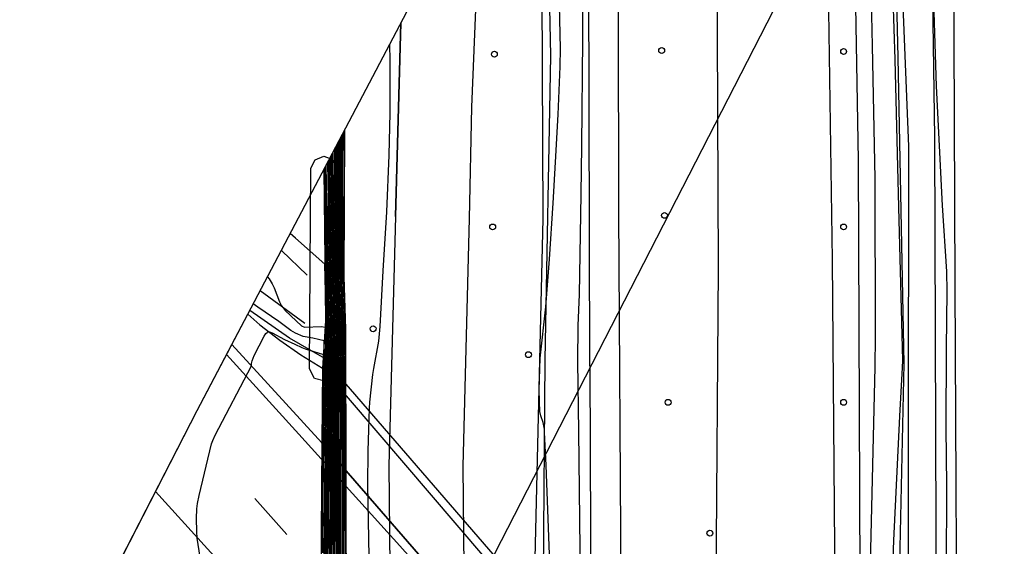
# Model space of a CAD drawing. Extents: x 0 to 85000, y -1 to 75000.
# Tile 118 of 147: x 39240 to 39409, y 63301 to 63391. Entities that reach past the tile are written whole.
import ezdxf

# ---------------------------------------------------------------- set-up
doc = ezdxf.new("R2010")
doc.units = 0
doc.header["$MEASUREMENT"] = 0
doc.header["$PDMODE"] = 33
doc.header["$PDSIZE"] = -3
for name, color, linetype in [('BOS3D_ACTIVE_POLY_CLIP', 227, 'CONTINUOUS'), ('BOS3D_PAVEMENT_MARKINGS_LI', 15, 'CONTINUOUS'), ('CONTOUR_CLIP', 120, 'CONTINUOUS'), ('DTM_INFOTECHBREAKS_CLIP', 4, 'CONTINUOUS'), ('DTM_POINT', 158, 'CONTINUOUS'), ('FENCE_CLIP', 96, 'CONTINUOUS'), ('LAND_CLIP', 14, 'CONTINUOUS'), ('PARCELS_FULL_17_CLIP', 7, 'CONTINUOUS'), ('RAIL_CLIP', 171, 'CONTINUOUS'), ('ROAD_CLIP', 197, 'CONTINUOUS'), ('SIDEWALK_CLIP', 78, 'CONTINUOUS')]:
    doc.layers.add(name, color=color, linetype=linetype)

msp = doc.modelspace()

# ---------------------------------------------------------------- linework, layer by layer
at = {"layer": 'BOS3D_ACTIVE_POLY_CLIP', "elevation": 33}
msp.add_lwpolyline([(39294.33, 63331.06), (39292.55, 63329.44), (39290.75, 63329.9), (39289.91, 63331.55), (39290.15, 63365.87), (39290.87, 63367.31), (39292.37, 63367.9), (39293.88, 63367.33), (39294.62, 63365.91), (39294.91, 63339.75)], close=True, dxfattribs=at)
at = {"layer": 'BOS3D_PAVEMENT_MARKINGS_LI'}
msp.add_line((39280.57, 63309.36), (39286.03, 63303.23), dxfattribs=at)
msp.add_lwpolyline([(39348.43, 63252.05), (39337.47, 63264.98), (39323.25, 63281.19), (39305.39, 63301.28), (39288.11, 63320.37), (39275.74, 63333.99)], dxfattribs=at)
at = {"layer": 'CONTOUR_CLIP'}
for points, elevation in [([(39336.24, 63283.03), (39336.28, 63288.75), (39336.28, 63290.63), (39335.95, 63320.9), (39335.78, 63332.71), (39335.83, 63338.97), (39336.06, 63344.27), (39336.37, 63361.42), (39336.49, 63369.68), (39336.66, 63387.91), (39336.64, 63397.71), (39336.29, 63435.24), (39336.11, 63448.82)], 11), ([(39384.87, 63444.56), (39386.12, 63386.78), (39386.56, 63364.12), (39386.63, 63337.01), (39386.56, 63331.9), (39385.78, 63298.22)], 11), ([(39331.13, 63288.95), (39331.1, 63295.15), (39331.06, 63296.45), (39331.06, 63296.68), (39330.38, 63315.09), (39330.12, 63320.63), (39330.08, 63321.22), (39329.99, 63321.81), (39329.84, 63322.37), (39329.46, 63323.48), (39329.31, 63324.24), (39329.22, 63325.98), (39329.21, 63327.92), (39329.37, 63333.34), (39330.35, 63342.15), (39330.94, 63350.27), (39331.57, 63359.86), (39332, 63366.88), (39332.41, 63375.05), (39332.8, 63383.25), (39332.84, 63386.35), (39332.44, 63403.71), (39331.43, 63439.93)], 10), ([(39389.56, 63294.48), (39389.81, 63302.19), (39390.83, 63323.47), (39391.31, 63331.78), (39391.34, 63332.99), (39390.69, 63359.19), (39390.02, 63384.43), (39389.37, 63405.51)], 10), ([(39396.4, 63399.89), (39397.05, 63379.86), (39398.1, 63359.49), (39398.8, 63348.16), (39398.89, 63344.78), (39398.78, 63335.08), (39398.72, 63321.42), (39398.82, 63311.59), (39398.77, 63297), (39398.81, 63273.38), (39398.69, 63271.83), (39398.38, 63268.95), (39397.65, 63265.08), (39396.42, 63257.37), (39396.3, 63255.84), (39396.08, 63251.99), (39396.39, 63242.4), (39396.63, 63232.55), (39397.14, 63220.22), (39397.14, 63220.16), (39397.34, 63214.01), (39397.41, 63212.25)], 10), ([(39303.6, 63386.98), (39303.66, 63384.33), (39303.66, 63375.34), (39303.47, 63368.11), (39303.08, 63358.4), (39302.44, 63348.3), (39301.96, 63338.79), (39301.69, 63336.29), (39300.85, 63331.62), (39300.67, 63330.58), (39300.17, 63325.84), (39300.13, 63324.81)], 10), ([(39295.81, 63372.15), (39295.77, 63365.77), (39295.77, 63365.52), (39295.72, 63356.56), (39295.72, 63356.3), (39295.68, 63347.36), (39295.68, 63347.08), (39295.92, 63338.39), (39295.92, 63338.1), (39295.95, 63329.65)], 11), ([(39294.77, 63370.19), (39294.78, 63366.66), (39294.8, 63363.64), (39294.81, 63357.29), (39294.82, 63354.34), (39294.84, 63347.93), (39294.87, 63345.12), (39295.03, 63338.76), (39295.06, 63336.62), (39295.08, 63330.66)], 16), ([(39295.25, 63330.46), (39295.23, 63336.91), (39295.21, 63338.68), (39295.03, 63345.51), (39295.01, 63347.81), (39295, 63354.73), (39294.99, 63357.14), (39294.99, 63364.01), (39294.98, 63366.48), (39294.98, 63370.58)], 15), ([(39295.18, 63370.97), (39295.18, 63366.3), (39295.18, 63364.39), (39295.18, 63356.99), (39295.18, 63355.12), (39295.17, 63347.7), (39295.2, 63345.91), (39295.38, 63338.61), (39295.4, 63337.21), (39295.42, 63330.26)], 14), ([(39295.6, 63330.06), (39295.58, 63337.51), (39295.56, 63338.54), (39295.36, 63346.3), (39295.34, 63347.59), (39295.35, 63355.5), (39295.36, 63356.85), (39295.38, 63364.76), (39295.38, 63366.12), (39295.39, 63371.36)], 13), ([(39295.78, 63329.85), (39295.75, 63337.8), (39295.74, 63338.46), (39295.52, 63346.69), (39295.51, 63347.47), (39295.54, 63355.9), (39295.54, 63356.7), (39295.58, 63365.14), (39295.57, 63365.95), (39295.6, 63371.75)], 12), ([(39294.38, 63331.46), (39294.37, 63335.44), (39294.32, 63339.05), (39294.22, 63343.54), (39294.15, 63348.39), (39294.11, 63352.81), (39294.07, 63357.87), (39294.03, 63362.18), (39293.98, 63367.39), (39293.97, 63368.65)], 20), ([(39294.17, 63369.03), (39294.18, 63367.2), (39294.22, 63362.54), (39294.26, 63357.72), (39294.29, 63353.19), (39294.32, 63348.27), (39294.38, 63343.93), (39294.5, 63338.98), (39294.54, 63335.73), (39294.56, 63331.26)], 19), ([(39294.73, 63331.06), (39294.72, 63336.03), (39294.68, 63338.9), (39294.55, 63344.33), (39294.49, 63348.16), (39294.46, 63353.57), (39294.44, 63357.58), (39294.41, 63362.9), (39294.38, 63367.02), (39294.37, 63369.42)], 18), ([(39294.91, 63330.86), (39294.89, 63336.33), (39294.85, 63338.83), (39294.71, 63344.73), (39294.66, 63348.04), (39294.64, 63353.96), (39294.63, 63357.43), (39294.6, 63363.27), (39294.58, 63366.84), (39294.57, 63369.8)], 17), ([(39292.98, 63366.77), (39293.09, 63360.37), (39293.13, 63358.62), (39293.24, 63350.93), (39293.27, 63348.97), (39293.41, 63341.56), (39293.45, 63339.41), (39293.52, 63333.98), (39293.52, 63332.46)], 25), ([(39293.69, 63332.26), (39293.69, 63334.27), (39293.62, 63339.34), (39293.57, 63341.96), (39293.45, 63348.85), (39293.42, 63351.31), (39293.32, 63358.47), (39293.28, 63360.73), (39293.18, 63367.15)], 24), ([(39293.86, 63332.06), (39293.86, 63334.56), (39293.8, 63339.27), (39293.73, 63342.35), (39293.62, 63348.74), (39293.59, 63351.68), (39293.51, 63358.32), (39293.47, 63361.09), (39293.37, 63367.52)], 23), ([(39293.57, 63367.9), (39293.57, 63367.76), (39293.65, 63361.44), (39293.69, 63358.17), (39293.76, 63352.05), (39293.8, 63348.62), (39293.9, 63342.75), (39293.97, 63339.2), (39294.03, 63334.86), (39294.04, 63331.86)], 22), ([(39294.21, 63331.66), (39294.2, 63335.15), (39294.15, 63339.12), (39294.06, 63343.14), (39293.97, 63348.5), (39293.93, 63352.43), (39293.88, 63358.02), (39293.84, 63361.81), (39293.78, 63367.57), (39293.77, 63368.28)], 21), ([(39292.4, 63365.67), (39292.54, 63359.3), (39292.55, 63359.08), (39292.73, 63349.81), (39292.74, 63349.33), (39292.91, 63340.36), (39292.93, 63339.63), (39293.01, 63333.1), (39293.01, 63333.06)], 28), ([(39292.59, 63366.04), (39292.73, 63359.66), (39292.74, 63358.93), (39292.9, 63350.19), (39292.92, 63349.21), (39293.08, 63340.76), (39293.1, 63339.56), (39293.18, 63333.39), (39293.18, 63332.86)], 27), ([(39293.35, 63332.66), (39293.35, 63333.69), (39293.28, 63339.48), (39293.24, 63341.15), (39293.1, 63349.09), (39293.07, 63350.56), (39292.93, 63358.77), (39292.91, 63360.02), (39292.79, 63366.41)], 26), ([(39292.83, 63333.26), (39292.76, 63339.7), (39292.75, 63339.96), (39292.56, 63349.45), (39287.51, 63353.86), (39286.62, 63354.68)], 29), ([(39282.73, 63347.28), (39283.02, 63346.92), (39283.54, 63346.1), (39283.86, 63345.38), (39284.81, 63343.01), (39285.16, 63342.29), (39285.39, 63341.97), (39285.78, 63341.53), (39287.65, 63339.73), (39288.53, 63338.88), (39289.04, 63338.69), (39291.95, 63338.77), (39292.59, 63338.68), (39292.66, 63333.46)], 30), ([(39292.48, 63333.67), (39292.45, 63336.34), (39290.51, 63336.78), (39288.84, 63337.05), (39287.52, 63337.64), (39286.73, 63338.12), (39284.66, 63339.64), (39281.08, 63342.06), (39280.31, 63342.68)], 31), ([(39271.52, 63297.5), (39270.74, 63302.55), (39270.67, 63303.73), (39270.62, 63305.92), (39270.68, 63307.6), (39270.76, 63308.53), (39271.04, 63309.88), (39273.18, 63318.73), (39273.38, 63319.29), (39273.81, 63320.19), (39279.98, 63332.03), (39280.03, 63332.46), (39280.12, 63332.9), (39280.28, 63333.39), (39280.45, 63333.83), (39282.16, 63337.11), (39282.45, 63337.56), (39282.67, 63337.77), (39282.79, 63337.84), (39283.07, 63337.84), (39283.53, 63337.68), (39285.64, 63336.56), (39287.4, 63335.73), (39288.6, 63335.17), (39289.2, 63334.97), (39292.3, 63333.99), (39292.3, 63333.87)], 32), ([(39291.61, 63265.56), (39291.67, 63270.79), (39291.67, 63270.83), (39291.77, 63279.93), (39291.77, 63280.02), (39291.88, 63289.65), (39291.88, 63289.81), (39291.99, 63299.39), (39291.99, 63299.62), (39292.09, 63309.12), (39292.09, 63309.41), (39292.19, 63318.85), (39292.26, 63325), (39292.26, 63325.39), (39292.33, 63331.51), (39292.33, 63331.94), (39292.3, 63333.87)], 32), ([(39292.66, 63333.46), (39292.67, 63332.52), (39292.67, 63331.24), (39292.62, 63325.68), (39292.61, 63324.43), (39292.55, 63318.84), (39292.47, 63310.27), (39292.46, 63309.1), (39292.37, 63300.48), (39292.36, 63299.36), (39292.28, 63290.68), (39292.27, 63289.61), (39292.18, 63280.88), (39292.18, 63279.88), (39292.09, 63271.63), (39292.08, 63270.68), (39292, 63262.36), (39291.99, 63261.47), (39291.9, 63253.12), (39291.9, 63252.29), (39291.81, 63243.88), (39291.84, 63243.09), (39292.24, 63238.31), (39292.54, 63234.93)], 30), ([(39292.76, 63234.65), (39292.44, 63238.4), (39292.08, 63242.93), (39292.04, 63244.18), (39292.11, 63252.17), (39292.12, 63253.46), (39292.2, 63261.39), (39292.22, 63262.73), (39292.29, 63270.62), (39292.3, 63272.02), (39292.38, 63279.85), (39292.39, 63281.31), (39292.46, 63289.6), (39292.48, 63291.1), (39292.55, 63299.35), (39292.57, 63300.91), (39292.64, 63309.09), (39292.65, 63310.71), (39292.73, 63318.83), (39292.78, 63324.14), (39292.8, 63325.83), (39292.84, 63331.11), (39292.84, 63332.81), (39292.83, 63333.26)], 29), ([(39292.18, 63300.05), (39292.28, 63309.11), (39292.28, 63309.85), (39292.38, 63318.85), (39292.43, 63324.72), (39292.44, 63325.54), (39292.5, 63331.38), (39292.5, 63332.23), (39292.48, 63333.67)], 31), ([(39293.01, 63333.06), (39293.01, 63330.97), (39292.97, 63325.97), (39292.96, 63323.86), (39292.91, 63318.82), (39292.84, 63311.13), (39292.82, 63309.08), (39292.76, 63301.34), (39292.74, 63299.33), (39292.68, 63291.53), (39292.66, 63289.58), (39292.59, 63281.74), (39292.58, 63279.83), (39292.51, 63272.42), (39292.49, 63270.57), (39292.43, 63263.1), (39292.42, 63261.31), (39292.35, 63253.8), (39292.33, 63252.06), (39292.27, 63244.5), (39292.32, 63242.77), (39292.65, 63238.49), (39292.99, 63234.35)], 28), ([(39293.18, 63332.86), (39293.18, 63330.83), (39293.15, 63326.11), (39293.13, 63323.57), (39293.09, 63318.82), (39293.03, 63311.57), (39293.01, 63309.07), (39292.95, 63301.77), (39292.93, 63299.31), (39292.88, 63291.96), (39292.86, 63289.56), (39292.8, 63282.16), (39292.78, 63279.81), (39292.72, 63272.81), (39292.7, 63270.51), (39292.65, 63263.46), (39292.63, 63261.22), (39292.57, 63254.13), (39292.55, 63251.94), (39292.5, 63244.81), (39292.55, 63242.62), (39292.86, 63238.58), (39293.2, 63234.17), (39293.2, 63234.08)], 27), ([(39293.39, 63233.84), (39293.37, 63234.5), (39293.06, 63238.68), (39292.79, 63242.46), (39292.72, 63245.12), (39292.77, 63251.82), (39292.79, 63254.47), (39292.84, 63261.13), (39292.86, 63263.84), (39292.91, 63270.46), (39292.93, 63273.21), (39292.98, 63279.78), (39293, 63282.59), (39293.05, 63289.54), (39293.07, 63292.39), (39293.12, 63299.3), (39293.14, 63302.2), (39293.19, 63309.05), (39293.21, 63311.99), (39293.27, 63318.81), (39293.31, 63323.28), (39293.33, 63326.26), (39293.35, 63330.7), (39293.35, 63332.66)], 26), ([(39293.52, 63332.46), (39293.53, 63330.56), (39293.5, 63326.4), (39293.48, 63322.99), (39293.45, 63318.8), (39293.4, 63312.42), (39293.37, 63309.04), (39293.33, 63302.63), (39293.31, 63299.28), (39293.27, 63292.81), (39293.25, 63289.52), (39293.21, 63283.01), (39293.18, 63279.76), (39293.14, 63273.61), (39293.12, 63270.4), (39293.08, 63264.2), (39293.06, 63261.05), (39293.01, 63254.82), (39292.99, 63251.7), (39292.95, 63245.43), (39293.02, 63242.31), (39293.27, 63238.77), (39293.55, 63234.84), (39293.57, 63233.6)], 25), ([(39293.76, 63233.36), (39293.73, 63235.18), (39293.47, 63238.86), (39293.25, 63242.16), (39293.18, 63245.73), (39293.21, 63251.59), (39293.24, 63255.16), (39293.27, 63260.96), (39293.29, 63264.57), (39293.33, 63270.35), (39293.35, 63274), (39293.39, 63279.74), (39293.41, 63283.44), (39293.44, 63289.5), (39293.47, 63293.24), (39293.5, 63299.27), (39293.52, 63303.05), (39293.56, 63309.03), (39293.58, 63312.85), (39293.63, 63318.79), (39293.66, 63322.7), (39293.68, 63326.55), (39293.7, 63330.42), (39293.69, 63332.26)], 24), ([(39293.94, 63233.12), (39293.9, 63235.53), (39293.68, 63238.95), (39293.48, 63242.01), (39293.4, 63246.04), (39293.43, 63251.47), (39293.45, 63255.49), (39293.49, 63260.88), (39293.51, 63264.94), (39293.54, 63270.3), (39293.56, 63274.4), (39293.59, 63279.71), (39293.61, 63283.87), (39293.64, 63289.48), (39293.66, 63293.66), (39293.69, 63299.25), (39293.71, 63303.48), (39293.74, 63309.02), (39293.77, 63313.28), (39293.81, 63318.79), (39293.84, 63322.41), (39293.85, 63326.69), (39293.87, 63330.28), (39293.86, 63332.06)], 23), ([(39294.04, 63331.86), (39294.04, 63330.15), (39294.03, 63326.83), (39294.01, 63322.12), (39293.99, 63318.78), (39293.95, 63313.71), (39293.93, 63309.01), (39293.91, 63303.9), (39293.88, 63299.24), (39293.86, 63294.08), (39293.84, 63289.46), (39293.81, 63284.28), (39293.79, 63279.69), (39293.77, 63274.79), (39293.75, 63270.24), (39293.72, 63265.31), (39293.7, 63260.79), (39293.68, 63255.83), (39293.66, 63251.35), (39293.63, 63246.35), (39293.7, 63241.86), (39293.88, 63239.05), (39294.08, 63235.87), (39294.13, 63232.88)], 22), ([(39294.31, 63232.64), (39294.27, 63236.23), (39294.09, 63239.14), (39293.93, 63241.71), (39293.86, 63246.66), (39293.88, 63251.23), (39293.89, 63256.16), (39293.92, 63260.7), (39293.94, 63265.67), (39293.96, 63270.19), (39293.98, 63275.19), (39294, 63279.67), (39294.02, 63284.71), (39294.04, 63289.44), (39294.06, 63294.51), (39294.08, 63299.22), (39294.09, 63304.32), (39294.11, 63309), (39294.14, 63314.13), (39294.17, 63318.77), (39294.19, 63321.84), (39294.21, 63326.98), (39294.21, 63330.01), (39294.21, 63331.66)], 21), ([(39294.5, 63232.4), (39294.45, 63236.58), (39294.29, 63239.23), (39294.15, 63241.56), (39294.08, 63246.96), (39294.1, 63251.11), (39294.11, 63256.5), (39294.13, 63260.62), (39294.15, 63266.04), (39294.17, 63270.13), (39294.19, 63275.58), (39294.2, 63279.64), (39294.22, 63285.13), (39294.23, 63289.42), (39294.26, 63294.94), (39294.27, 63299.2), (39294.29, 63304.76), (39294.3, 63308.98), (39294.32, 63314.56), (39294.35, 63318.76), (39294.37, 63321.54), (39294.38, 63327.12), (39294.39, 63329.87), (39294.38, 63331.46)], 20), ([(39294.56, 63331.26), (39294.56, 63329.73), (39294.56, 63327.26), (39294.54, 63321.25), (39294.53, 63318.76), (39294.5, 63314.98), (39294.49, 63308.97), (39294.48, 63305.17), (39294.46, 63299.19), (39294.45, 63295.36), (39294.43, 63289.4), (39294.42, 63285.55), (39294.4, 63279.62), (39294.39, 63275.98), (39294.38, 63270.08), (39294.36, 63266.4), (39294.35, 63260.53), (39294.33, 63256.84), (39294.32, 63251), (39294.31, 63247.27), (39294.38, 63241.41), (39294.5, 63239.33), (39294.64, 63236.93), (39294.69, 63232.16)], 19), ([(39294.87, 63231.92), (39294.82, 63237.29), (39294.7, 63239.42), (39294.6, 63241.27), (39294.53, 63247.58), (39294.54, 63250.88), (39294.56, 63257.18), (39294.56, 63260.45), (39294.58, 63266.77), (39294.59, 63270.02), (39294.6, 63276.37), (39294.61, 63279.6), (39294.62, 63285.97), (39294.63, 63289.38), (39294.64, 63295.78), (39294.65, 63299.17), (39294.67, 63305.6), (39294.67, 63308.96), (39294.69, 63315.41), (39294.71, 63318.75), (39294.72, 63320.96), (39294.73, 63327.4), (39294.73, 63329.59), (39294.73, 63331.06)], 18), ([(39295.06, 63231.68), (39295.01, 63237.65), (39294.91, 63239.51), (39294.82, 63241.12), (39294.76, 63247.88), (39294.77, 63250.76), (39294.77, 63257.51), (39294.78, 63260.36), (39294.79, 63267.13), (39294.8, 63269.97), (39294.81, 63276.76), (39294.82, 63279.57), (39294.82, 63286.39), (39294.83, 63289.36), (39294.84, 63296.2), (39294.85, 63299.16), (39294.85, 63306.02), (39294.86, 63308.95), (39294.87, 63315.83), (39294.89, 63318.74), (39294.9, 63320.67), (39294.91, 63327.55), (39294.91, 63329.45), (39294.91, 63330.86)], 17), ([(39295.08, 63330.66), (39295.08, 63329.32), (39295.08, 63327.69), (39295.08, 63320.38), (39295.07, 63318.73), (39295.05, 63316.25), (39295.04, 63308.94), (39295.04, 63306.44), (39295.04, 63299.14), (39295.04, 63296.62), (39295.03, 63289.34), (39295.02, 63286.81), (39295.02, 63279.55), (39295.02, 63277.15), (39295.01, 63269.91), (39295.01, 63267.5), (39294.99, 63260.27), (39294.99, 63257.85), (39294.99, 63250.64), (39294.99, 63248.19), (39295.04, 63240.97), (39295.12, 63239.6), (39295.19, 63238.01), (39295.24, 63231.44)], 16), ([(39295.43, 63231.2), (39295.39, 63238.38), (39295.32, 63239.7), (39295.26, 63240.83), (39295.21, 63248.5), (39295.21, 63250.52), (39295.21, 63258.18), (39295.21, 63260.19), (39295.22, 63267.86), (39295.22, 63269.85), (39295.23, 63277.55), (39295.22, 63279.52), (39295.23, 63287.24), (39295.22, 63289.32), (39295.23, 63297.04), (39295.23, 63299.13), (39295.23, 63306.86), (39295.23, 63308.93), (39295.24, 63316.67), (39295.25, 63318.73), (39295.26, 63320.09), (39295.25, 63327.83), (39295.26, 63329.18), (39295.25, 63330.46)], 15), ([(39295.42, 63330.26), (39295.43, 63329.04), (39295.43, 63327.97), (39295.43, 63319.8), (39295.43, 63318.72), (39295.42, 63317.1), (39295.42, 63308.91), (39295.42, 63307.28), (39295.43, 63299.11), (39295.42, 63297.46), (39295.43, 63289.3), (39295.42, 63287.65), (39295.43, 63279.5), (39295.43, 63277.94), (39295.43, 63269.8), (39295.43, 63268.22), (39295.43, 63260.1), (39295.43, 63258.51), (39295.43, 63250.4), (39295.43, 63248.8), (39295.48, 63240.68), (39295.52, 63239.79), (39295.58, 63238.75), (39295.61, 63230.96)], 14), ([(39295.8, 63230.72), (39295.77, 63239.11), (39295.73, 63239.88), (39295.7, 63240.54), (39295.66, 63249.1), (39295.66, 63250.28), (39295.64, 63258.84), (39295.65, 63260.01), (39295.64, 63268.59), (39295.64, 63269.75), (39295.64, 63278.32), (39295.64, 63279.48), (39295.62, 63288.07), (39295.63, 63289.28), (39295.62, 63297.89), (39295.62, 63299.09), (39295.61, 63307.7), (39295.61, 63308.9), (39295.6, 63317.52), (39295.61, 63318.71), (39295.61, 63319.5), (39295.61, 63328.12), (39295.6, 63328.9), (39295.6, 63330.06)], 13), ([(39295.81, 63299.08), (39295.8, 63308.12), (39295.79, 63308.89), (39295.79, 63317.94), (39295.79, 63318.7), (39295.79, 63319.21), (39295.78, 63328.26), (39295.78, 63328.76), (39295.78, 63329.85)], 12), ([(39295.95, 63329.65), (39295.95, 63328.62), (39295.95, 63328.4), (39295.97, 63318.92), (39295.97, 63318.7), (39295.97, 63318.36), (39295.98, 63308.88), (39295.98, 63308.54), (39296, 63299.06)], 11), ([(39300.13, 63324.81), (39300.01, 63321.18), (39299.89, 63317.45), (39299.84, 63311.78), (39299.98, 63302.49), (39300.31, 63287.44), (39300.9, 63255.3), (39301.14, 63245.93), (39301.23, 63244.16), (39301.79, 63239.09), (39301.92, 63238.12), (39302.35, 63235.67), (39302.45, 63234.91), (39302.51, 63233.71), (39302.59, 63230.12), (39302.62, 63228.65), (39302.32, 63225.99), (39301.56, 63223.29)], 10)]:
    msp.add_lwpolyline(points, dxfattribs=dict(at, elevation=elevation))
at = {"layer": 'DTM_INFOTECHBREAKS_CLIP'}
for p, q in [((39304.6, 63357.61, 9.89), (39305.55, 63390.69, 9.91)), ((39285.11, 63351.8, 29.22), (39289.54, 63347.56, 29.21)), ((39289.12, 63339.27, 29.59), (39281.48, 63344.9, 30.38)), ((39276.63, 63335.68, 31.78), (39292.05, 63318.86, 32.8))]:
    msp.add_line(p, q, dxfattribs=at)
for points in [[(39397.16, 63270.42, 9.75), (39396.82, 63371.08, 9.96), (39395.58, 63458.1, 10.09), (39392.36, 63522.78, 10.36), (39390.86, 63552.98, 10.82)], [(39385.73, 63543.21, 10.04), (39388.49, 63469.56, 9.7), (39390.51, 63384.79, 9.87), (39391.54, 63332.39, 9.96), (39390.06, 63264.22, 9.42)], [(39384.09, 63289.24, 11.9), (39384.04, 63296.03, 11.44), (39383.79, 63367.25, 11.69), (39382.43, 63446.41, 11.71), (39379.5, 63531.36, 11.74)], [(39379.79, 63293.95, 11.69), (39379.36, 63350.17, 11.65), (39378.6, 63400.61, 11.56), (39377.79, 63453.96, 11.55), (39376.13, 63515.54, 11.57), (39375.79, 63524.3, 11.57)], [(39400.68, 63266.22, 10.29), (39400.28, 63345.91, 10.06), (39399.97, 63430.39, 10.37), (39399.18, 63507.32, 11.43)], [(39359.24, 63492.83, 11.98), (39359.32, 63478.64, 11.98), (39359.43, 63429.3, 11.79), (39359.78, 63348.81, 11.98), (39359.37, 63294.21, 11.69)], [(39343.19, 63294.42, 11.68), (39342.82, 63358.4, 11.44), (39342.68, 63426.53, 11.41), (39342.65, 63461.26, 11.42)], [(39337.84, 63332.03, 11.34), (39337.65, 63398.65, 11.25), (39337.7, 63451.85, 11.33)], [(39330.02, 63437.24, 9.69), (39331.1, 63385.07, 9.53), (39330.16, 63333.09, 10.1)], [(39319.24, 63416.72, 9.83), (39317.61, 63376.27, 9.77), (39317.24, 63357.27, 9.89)], [(39295.89, 63372.31, 10.59), (39295.77, 63347.3, 10.45), (39296.06, 63338.33, 10.21), (39296.37, 63210.68, 10.23), (39297.1, 63161.56, 10.25), (39298.52, 63118.98, 10.33), (39299, 63097.63, 10.01), (39304.52, 62668.09, 10.26), (39304.34, 62611.14, 10.41), (39304.63, 62574.04, 10.58), (39304.9, 62541.77, 10.5)], [(39292.39, 63365.65, 28.08), (39292.66, 63339.74, 29.55), (39292.16, 63331.65, 33)], [(39304.6, 63357.61, 9.89), (39303.46, 63315.02, 9.79), (39305.19, 63140.66, 9.98), (39307.75, 63081.55, 9.99), (39309.11, 63033.36, 9.95), (39310.41, 62621.41, 9.99), (39311.07, 62550.61, 9.51)], [(39317.24, 63357.27, 9.89), (39316.11, 63314.92, 9.79), (39317.84, 63141, 9.98), (39320.39, 63082, 9.99), (39321.76, 63033.56, 9.95), (39323.06, 62621.43, 9.99), (39323.93, 62541.2, 9.39)], [(39279.37, 63340.88, 31.67), (39281.43, 63339.09, 31.87), (39284.87, 63336.42, 32.22), (39288.45, 63333.94, 32.6), (39292.16, 63331.65, 33)], [(39292.16, 63331.65, 33), (39292.05, 63318.86, 32.8), (39291.73, 63279.93, 32.22), (39291.43, 63243.36, 31.66)], [(39330.16, 63333.09, 10.1), (39329.85, 63296.23, 9.76), (39331.5, 63225.16, 9.96)], [(39337.84, 63332.03, 11.34), (39338.04, 63289.14, 11.34), (39339.52, 63155.94, 11.9), (39339.14, 63105.1, 11.9), (39339.18, 63094.9, 11.9), (39338.83, 63092.59, 11.9), (39338.67, 63091.26, 11.9), (39338.72, 63088.81, 11.9), (39338.64, 63083.89, 11.54), (39338.71, 63080.87, 11.58), (39338.77, 63078.03, 11.58)], [(39291.73, 63279.93, 32.22), (39274.71, 63298.33, 32.11), (39263.6, 63310.55, 31.8)]]:
    msp.add_polyline3d(points, dxfattribs=at)
at = {"layer": 'DTM_POINT'}
for p in [(39321.53, 63385.35, 9.27), (39350.13, 63385.97, 11.28), (39381.23, 63385.81, 11.72), (39350.61, 63357.78, 11.28), (39321.23, 63355.81, 9.44), (39381.23, 63355.81, 11.55), (39300.79, 63338.39, 10.09), (39327.35, 63333.96, 9.9), (39351.23, 63325.81, 11.28), (39381.23, 63325.81, 11.46), (39358.37, 63303.43, 11.63)]:
    msp.add_point(p, dxfattribs=at)
at = {"layer": 'FENCE_CLIP'}
msp.add_line((39292.17, 63333.52), (39430.34, 63173.65), dxfattribs=at)
for points in [[(39384.97, 63541.77), (39387.42, 63491.39), (39392.33, 63369.54), (39392.23, 63266.66), (39392.26, 63235.32), (39392.22, 63101.86), (39391.99, 63011.61), (39391.78, 62981.07), (39391.77, 62976.69), (39391.71, 62971.89)], [(39329.82, 63436.86), (39329.54, 63421.66), (39329.79, 63357.25), (39328.39, 63296.68), (39327.72, 63293.48), (39328.84, 63170.56), (39329.87, 63078.18), (39333.34, 62616.61), (39332.47, 62540.15), (39331.65, 62484.52), (39331.12, 62415.16), (39331.73, 62341.95), (39331.84, 62293.86), (39331.25, 62238.02), (39331.23, 62169.85), (39331.22, 62100.82), (39330.98, 62032.64), (39331.92, 61980.8), (39330.63, 61874.06), (39342.99, 61876.35)], [(39292.17, 63333.52), (39286.5, 63336.81), (39279.71, 63341.53)]]:
    msp.add_lwpolyline(points, dxfattribs=at)
at = {"layer": 'LAND_CLIP'}
msp.add_lwpolyline([(38281.4, 61785.37), (38568.13, 61972.61), (38574.98, 61978), (38580.8, 61984.49), (38585.4, 61991.89), (38821.96, 62459.03), (38822.78, 62460.6), (39116.96, 63008.9), (39119.11, 63013.45), (39150.6, 63089.65), (39153.18, 63095.23), (39270.73, 63324.44), (39539.98, 63836.66)], dxfattribs=at)
at = {"layer": 'PARCELS_FULL_17_CLIP'}
msp.add_lwpolyline([(39425.71, 63502.95), (39428.55, 63172.28), (39320.51, 63297.82)], close=True, dxfattribs=at)
at = {"layer": 'RAIL_CLIP'}
for points in [[(39366.85, 62393.31), (39373.21, 62481.8), (39379.13, 62986.09), (39379.33, 63015.1), (39379.18, 63106.19), (39379.1, 63240.45), (39379.79, 63293.95), (39379.36, 63350.17), (39378.6, 63400.61), (39377.79, 63453.96), (39376.13, 63515.54), (39375.79, 63524.3)], [(39426.21, 62213.48), (39408.16, 62274.37), (39400.77, 62365.28), (39398.46, 62458.85), (39401.4, 62852.72), (39399.67, 63001.29), (39400.44, 63194.73), (39400.68, 63266.22), (39400.28, 63345.91), (39399.97, 63430.39), (39399.17, 63507.32)], [(39359.24, 63492.83), (39359.32, 63478.64), (39359.43, 63429.3), (39359.78, 63348.81), (39359.37, 63294.21), (39358.68, 63240.58), (39359.71, 63105.99), (39358.91, 63015.16), (39358.72, 62986.28), (39357.84, 62727.82), (39357.14, 62519.82), (39359.89, 62495.29), (39363.84, 62442.87), (39366.72, 62396.12), (39366.85, 62393.31)], [(39339.91, 62528.96), (39342.53, 62986.43), (39342.73, 63015.2), (39343.25, 63105.88), (39342.5, 63240.68), (39343.19, 63294.42), (39342.83, 63358.4), (39342.68, 63426.53)], [(39319.24, 63416.72), (39317.61, 63376.27), (39317.24, 63357.27), (39316.11, 63314.92), (39317.83, 63141), (39320.39, 63082), (39321.76, 63033.56), (39323.06, 62621.43)], [(39305.55, 63390.69), (39304.6, 63357.61), (39303.46, 63315.02), (39305.19, 63140.66), (39307.75, 63081.55), (39309.11, 63033.36), (39310.41, 62621.41)]]:
    msp.add_lwpolyline(points, dxfattribs=at)
at = {"layer": 'ROAD_CLIP'}
msp.add_lwpolyline([(39412.18, 63085.73), (39357.95, 63157.2), (39291.43, 63243.36), (39262.61, 63275.31), (39252.15, 63288.22), (39270.73, 63324.44), (39276.63, 63335.68), (39292.05, 63318.86), (39358.53, 63242.27), (39430.18, 63158.8)], dxfattribs=at)
at = {"layer": 'SIDEWALK_CLIP'}
msp.add_lwpolyline([(39441.24, 63149.89), (39439.74, 63149.77), (39438.23, 63149.87), (39430.18, 63158.8), (39358.53, 63242.27), (39292.05, 63318.86), (39276.63, 63335.68), (39279.37, 63340.88), (39281.43, 63339.09), (39284.87, 63336.42), (39288.45, 63333.94), (39292.16, 63331.65), (39430.3, 63170.12), (39441.49, 63155.87), (39443.56, 63153.47), (39446.06, 63151.83), (39445.47, 63151.42), (39444.14, 63150.71), (39442.72, 63150.2)], close=True, dxfattribs=at)

doc.saveas('drawing.dxf')
